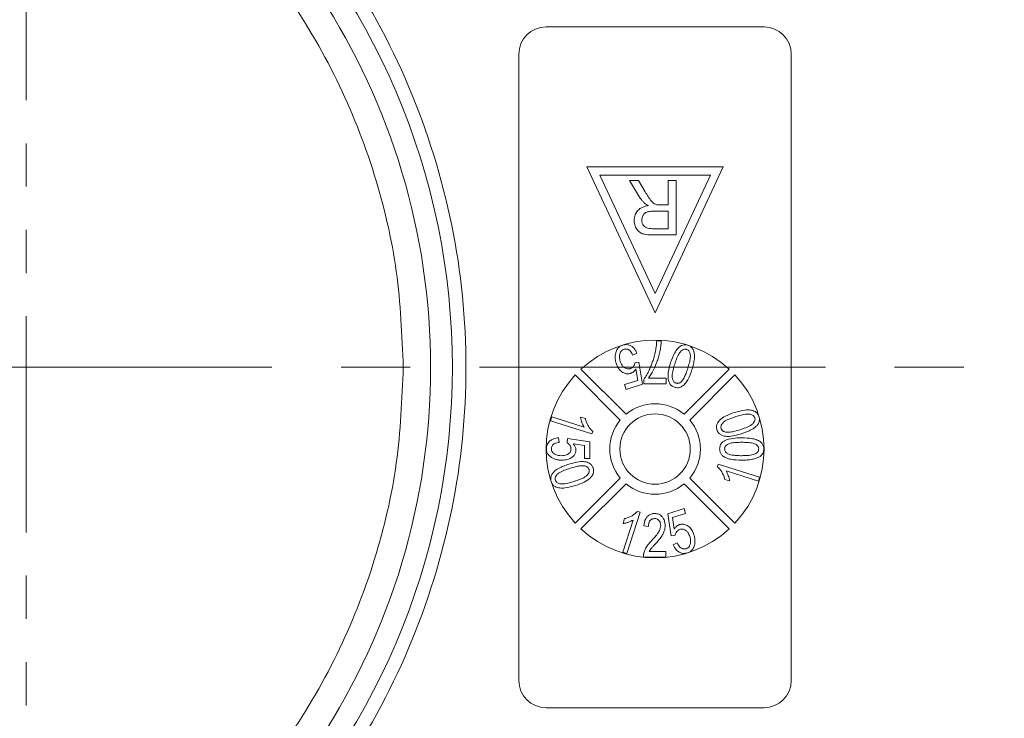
# Model space of a CAD drawing. Header units: millimetres. Extents: x 8853 to 11418, y 45 to 1005.
# Tile 195 of 256: x 10963 to 10999, y 439 to 465. Entities that reach past the tile are written whole.
import ezdxf

# ---------------------------------------------------------------- set-up
doc = ezdxf.new("R2010")
doc.units = ezdxf.units.MM
doc.linetypes.add('CENTERX2', pattern=[20.32, 12.7, -2.54, 2.54, -2.54])
doc.linetypes.add('PHANTOM2', pattern=[31.75, 15.875, -3.175, 3.175, -3.175, 3.175, -3.175])
doc.styles.get("Standard").update_dxf_attribs({"font": '仿宋_GB2312_0.TTF', "width": 0.8})
doc.dimstyles.new('ISO-35.1', dxfattribs={"dimtxt": 9, "dimasz": 7.5, "dimexe": 5, "dimexo": 0.625, "dimgap": 2.5, "dimtad": 1, "dimdsep": 46, "dimtxsty": 'Standard', "dimcen": 2.5, "dimadec": 0, "dimazin": 0, "dimtfac": 1, "dimtmove": 0, "dimatfit": 3, "dimfxl": 0, "dimarcsym": 0})

# ---------------------------------------------------------------- blocks, each defined once
blk = doc.blocks.new('*D72')
at = {"color": 0, "lineweight": -2, "transparency": 16777216}
for p, q in [((10888.187, 618.228), (11340.17, 618.228)), ((11335.17, 610.728), (11335.17, 434.54)), ((11229.398, 427.04), (11340.17, 427.04))]:
    blk.add_line(p, q, dxfattribs=at)
at = {"color": 0, "lineweight": 9, "transparency": 16777216}
for points in [[(11333.92, 610.728), (11336.42, 610.728), (11335.17, 618.228)], [(11333.92, 434.54), (11336.42, 434.54), (11335.17, 427.04)]]:
    blk.add_solid(points, dxfattribs=at)
at = {"layer": 'Defpoints', "color": 0, "lineweight": 9, "transparency": 16777216}
for p in [(10887.562, 618.228), (11228.773, 427.04), (11335.17, 427.04)]:
    blk.add_point(p, dxfattribs=at)
at = {"color": 0, "lineweight": 9, "transparency": 16777216, "insert": (11328.17, 522.634), "char_height": 9, "attachment_point": 5, "rotation": 90}
blk.add_mtext('2R+50', dxfattribs=at)

msp = doc.modelspace()

# ---------------------------------------------------------------- linework, layer by layer
at = {"color": 3, "linetype": 'PHANTOM2', "lineweight": 9, "ltscale": 0.5}
msp.add_line((10963.376, 485.664), (10963.374, 419.121), dxfattribs=at)
at = {"color": 7, "linetype": 'Continuous', "lineweight": 15}
for p, q in [((10982.463, 464.54), (10990.463, 464.54)), ((10981.463, 440.54), (10981.463, 463.54)), ((10991.463, 463.54), (10991.463, 440.54)), ((10983.963, 459.401), (10986.463, 454.04)), ((10988.963, 459.401), (10983.963, 459.401)), ((10986.463, 454.04), (10988.963, 459.401)), ((10984.434, 459.101), (10988.492, 459.101)), ((10986.463, 454.75), (10984.434, 459.101)), ((10988.492, 459.101), (10986.463, 454.75)), ((10985.858, 458.349), (10985.53, 458.901)), ((10985.53, 458.901), (10985.853, 458.901)), ((10985.853, 458.901), (10986.103, 458.479)), ((10986.95, 458.901), (10986.95, 458.004)), ((10987.232, 458.901), (10986.95, 458.901)), ((10987.232, 458.901), (10987.232, 456.901)), ((10986.661, 458.004), (10986.95, 458.004)), ((10986.415, 457.773), (10986.95, 457.773)), ((10986.95, 457.773), (10986.95, 457.132)), ((10986.95, 457.132), (10986.354, 457.132)), ((10987.232, 456.901), (10986.365, 456.901)), ((10986.524, 453.01), (10986.688, 453.01)), ((10985.797, 452.556), (10985.647, 452.491)), ((10985.725, 452.208), (10985.871, 452.229)), ((10985.871, 452.229), (10985.999, 451.416)), ((10983.743, 451.973), (10985.398, 450.318)), ((10985.825, 451.556), (10985.762, 451.983)), ((10987.528, 450.318), (10989.184, 451.973)), ((10985.186, 450.105), (10983.531, 451.761)), ((10985.344, 451.404), (10985.825, 451.556)), ((10986.052, 451.43), (10986.052, 451.596)), ((10986.216, 451.636), (10986.873, 451.636)), ((10986.873, 451.636), (10986.873, 451.43)), ((10989.396, 451.761), (10987.741, 450.105)), ((10985.401, 451.227), (10985.344, 451.404)), ((10985.999, 451.416), (10985.401, 451.227)), ((10986.873, 451.43), (10986.052, 451.43)), ((10982.626, 450.073), (10982.673, 450.22)), ((10984.145, 449.594), (10982.626, 450.073)), ((10982.673, 450.22), (10983.856, 449.847)), ((10983.905, 450.157), (10983.725, 450.214)), ((10984.145, 449.594), (10984.174, 449.689)), ((10982.924, 449.45), (10982.945, 449.285)), ((10983.232, 449.265), (10983.252, 449.429)), ((10983.252, 449.429), (10984.073, 449.306)), ((10984.073, 449.306), (10984.073, 448.691)), ((10983.868, 449.17), (10983.453, 449.23)), ((10983.868, 448.691), (10983.868, 449.17)), ((10984.073, 448.691), (10983.868, 448.691)), ((10988.782, 448.487), (10988.752, 448.391)), ((10988.782, 448.487), (10990.3, 448.008)), ((10990.254, 447.86), (10989.071, 448.233)), ((10983.531, 446.32), (10985.186, 447.975)), ((10987.741, 447.975), (10989.396, 446.32)), ((10989.021, 447.923), (10989.201, 447.867)), ((10990.3, 448.008), (10990.254, 447.86)), ((10985.398, 447.763), (10983.743, 446.108)), ((10989.184, 446.108), (10987.528, 447.763)), ((10985.91, 446.722), (10985.814, 446.751)), ((10986.927, 446.664), (10987.526, 446.853)), ((10987.526, 446.853), (10987.582, 446.676)), ((10985.283, 445.25), (10985.656, 446.433)), ((10985.346, 446.482), (10985.29, 446.302)), ((10985.91, 446.722), (10985.431, 445.203)), ((10987.056, 445.851), (10986.927, 446.664)), ((10987.582, 446.676), (10987.101, 446.525)), ((10987.101, 446.525), (10987.165, 446.098)), ((10986.218, 446.199), (10986.054, 446.219)), ((10987.201, 445.872), (10987.056, 445.851)), ((10987.13, 445.524), (10987.28, 445.589)), ((10985.431, 445.203), (10985.283, 445.25)), ((10986.854, 445.07), (10986.033, 445.07)), ((10986.248, 445.276), (10986.854, 445.276)), ((10986.854, 445.276), (10986.854, 445.07)), ((10990.463, 439.54), (10982.463, 439.54))]:
    msp.add_line(p, q, dxfattribs=at)
at = {"color": 1, "linetype": 'CENTERX2', "lineweight": 13}
msp.add_line((10715.855, 452.04), (11241.313, 452.04), dxfattribs=at)
at = {"color": 7, "linetype": 'Continuous', "lineweight": 15}
msp.add_circle((10986.463, 449.04), 1.292, dxfattribs=at)
for centre, radius, start, end in [((10953.222, 452.04), 25, 293.9595, 66.0368), ((10953.222, 452.04), 25.8, 313.8426, 46.1574), ((10982.463, 463.54), 1, 90, 180), ((10990.463, 463.54), 1, 0, 90), ((10986.463, 449.04), 4, 47.1491, 132.8509), ((10986.463, 449.04), 4, 137.1491, 222.8509), ((10986.463, 449.04), 4, 317.1491, 42.8509), ((10986.463, 449.04), 1.663, 50.1744, 129.8256), ((10986.463, 449.04), 1.663, 140.1744, 219.8256), ((10986.463, 449.04), 1.663, 320.1744, 39.8256), ((10986.463, 449.04), 1.663, 230.1744, 309.8256), ((10986.463, 449.04), 4, 227.1491, 312.8509), ((10982.463, 440.54), 1, 180, 270), ((10990.463, 440.54), 1, 270, 0)]:
    msp.add_arc(centre, radius, start, end, dxfattribs=at)
for points, knots in [([(10963.376, 473.766), (10963.773, 473.586), (10965.263, 472.874), (10967.709, 471.286), (10970.519, 468.823), (10972.933, 465.905), (10974.863, 462.647), (10976.232, 459.169), (10977.07, 455.608), (10977.172, 453.216), (10977.222, 452.04)], [0.0753356, 0.0753356, 0.0753356, 0.0753356, 0.1198431, 0.2439998, 0.3712085, 0.5, 0.6287915, 0.7560002, 0.8801569, 1, 1, 1, 1]), ([(10971.44, 471.009), (10972.63, 469.726), (10975.035, 467.133), (10977.576, 462.412), (10979.172, 457.321), (10979.696, 452.04), (10979.172, 446.759), (10977.576, 441.669), (10975.035, 436.948), (10972.63, 434.355), (10971.44, 433.071)], [0, 0, 0, 0, 0.123724, 0.25, 0.376276, 0.5, 0.623724, 0.75, 0.876276, 1, 1, 1, 1]), ([(10986.069, 458.077), (10986.057, 458.089), (10986.033, 458.112), (10985.999, 458.149), (10985.967, 458.187), (10985.932, 458.233), (10985.896, 458.287), (10985.871, 458.329), (10985.858, 458.349)], [0, 0, 0, 0, 0.144665, 0.289487, 0.4342, 0.579222, 0.789354, 1, 1, 1, 1]), ([(10986.103, 458.479), (10986.137, 458.422), (10986.209, 458.306), (10986.31, 458.153), (10986.419, 458.048), (10986.493, 458.023), (10986.522, 458.013)], [0, 0, 0, 0, 0.311481, 0.638477, 0.856708, 1, 1, 1, 1]), ([(10985.694, 457.441), (10985.7, 457.509), (10985.711, 457.633), (10985.807, 457.79), (10985.954, 457.91), (10986.105, 457.959), (10986.202, 457.975), (10986.224, 457.978)], [0, 0, 0, 0, 0.243042, 0.443531, 0.644482, 0.917379, 1, 1, 1, 1]), ([(10986.224, 457.978), (10986.211, 457.985), (10986.183, 457.999), (10986.143, 458.022), (10986.104, 458.047), (10986.081, 458.067), (10986.069, 458.077)], [0, 0, 0, 0, 0.250484, 0.501049, 0.749483, 1, 1, 1, 1]), ([(10986.522, 458.013), (10986.528, 458.012), (10986.54, 458.01), (10986.557, 458.008), (10986.574, 458.007), (10986.598, 458.005), (10986.627, 458.004), (10986.65, 458.004), (10986.661, 458.004)], [0, 0, 0, 0, 0.125153, 0.250477, 0.375646, 0.500866, 0.750267, 1, 1, 1, 1]), ([(10985.976, 457.447), (10985.981, 457.491), (10985.989, 457.568), (10986.047, 457.666), (10986.13, 457.733), (10986.258, 457.769), (10986.355, 457.772), (10986.415, 457.773)], [0, 0, 0, 0, 0.210178, 0.371226, 0.533565, 0.714898, 1, 1, 1, 1]), ([(10986.365, 456.901), (10986.253, 456.903), (10986.091, 456.906), (10985.892, 456.992), (10985.779, 457.116), (10985.706, 457.271), (10985.698, 457.387), (10985.694, 457.441)], [0, 0, 0, 0, 0.336384, 0.490534, 0.645438, 0.837553, 1, 1, 1, 1]), ([(10986.354, 457.132), (10986.285, 457.136), (10986.185, 457.141), (10986.07, 457.21), (10986.01, 457.287), (10985.979, 457.369), (10985.977, 457.424), (10985.976, 457.447)], [0, 0, 0, 0, 0.363897, 0.534205, 0.704468, 0.879693, 1, 1, 1, 1]), ([(10985.277, 452.856), (10985.328, 452.867), (10985.418, 452.887), (10985.547, 452.85), (10985.653, 452.781), (10985.74, 452.68), (10985.778, 452.597), (10985.797, 452.556)], [0, 0, 0, 0, 0.231033, 0.410099, 0.588276, 0.79967, 1, 1, 1, 1]), ([(10986.688, 453.01), (10986.684, 452.943), (10986.676, 452.809), (10986.639, 452.611), (10986.591, 452.416), (10986.515, 452.184), (10986.4, 451.916), (10986.278, 451.73), (10986.216, 451.636)], [0, 0, 0, 0, 0.136074, 0.273442, 0.409391, 0.546051, 0.771031, 1, 1, 1, 1]), ([(10986.465, 452.575), (10986.473, 452.611), (10986.488, 452.682), (10986.505, 452.791), (10986.517, 452.9), (10986.522, 452.973), (10986.524, 453.01)], [0, 0, 0, 0, 0.2489441, 0.4983189, 0.7489671, 1, 1, 1, 1]), ([(10985.035, 452.188), (10985.03, 452.204), (10985.021, 452.236), (10985.01, 452.285), (10985.002, 452.334), (10984.996, 452.399), (10984.998, 452.48), (10985.012, 452.542), (10985.018, 452.573)], [0, 0, 0, 0, 0.127963, 0.256223, 0.384243, 0.512773, 0.753539, 1, 1, 1, 1]), ([(10985.018, 452.573), (10985.026, 452.598), (10985.041, 452.647), (10985.075, 452.71), (10985.117, 452.762), (10985.163, 452.801), (10985.216, 452.835), (10985.256, 452.849), (10985.277, 452.856)], [0, 0, 0, 0, 0.191156, 0.386745, 0.532242, 0.682074, 0.838678, 1, 1, 1, 1]), ([(10985.325, 452.704), (10985.296, 452.691), (10985.243, 452.666), (10985.187, 452.586), (10985.153, 452.477), (10985.157, 452.359), (10985.179, 452.283), (10985.187, 452.254)], [0, 0, 0, 0, 0.177382, 0.334007, 0.546686, 0.828047, 1, 1, 1, 1]), ([(10985.647, 452.491), (10985.618, 452.546), (10985.577, 452.624), (10985.485, 452.693), (10985.41, 452.718), (10985.355, 452.711), (10985.328, 452.704), (10985.325, 452.704)], [0, 0, 0, 0, 0.432044, 0.616827, 0.802741, 0.978102, 1, 1, 1, 1]), ([(10986.052, 451.596), (10986.089, 451.652), (10986.163, 451.764), (10986.246, 451.935), (10986.318, 452.097), (10986.376, 452.253), (10986.426, 452.412), (10986.452, 452.521), (10986.465, 452.575)], [0, 0, 0, 0, 0.187474, 0.376649, 0.531429, 0.686592, 0.843059, 1, 1, 1, 1]), ([(10987.032, 452.204), (10987.075, 452.331), (10987.139, 452.516), (10987.282, 452.729), (10987.403, 452.833), (10987.529, 452.872), (10987.611, 452.867), (10987.656, 452.855), (10987.668, 452.851)], [0, 0, 0, 0, 0.39843, 0.578555, 0.76032, 0.861216, 0.962169, 1, 1, 1, 1]), ([(10987.184, 452.156), (10987.205, 452.219), (10987.247, 452.346), (10987.318, 452.51), (10987.399, 452.628), (10987.477, 452.684), (10987.544, 452.708), (10987.591, 452.706), (10987.615, 452.7), (10987.62, 452.699)], [0, 0, 0, 0, 0.26335, 0.527085, 0.70469, 0.820189, 0.900798, 0.982045, 1, 1, 1, 1]), ([(10987.62, 452.699), (10987.639, 452.69), (10987.678, 452.673), (10987.725, 452.614), (10987.758, 452.523), (10987.761, 452.379), (10987.724, 452.202), (10987.685, 452.07), (10987.665, 452.004)], [0, 0, 0, 0, 0.0820242, 0.1644637, 0.2906291, 0.4572607, 0.7266127, 1, 1, 1, 1]), ([(10987.668, 452.851), (10987.688, 452.844), (10987.728, 452.83), (10987.781, 452.794), (10987.826, 452.749), (10987.857, 452.701), (10987.879, 452.654), (10987.888, 452.624), (10987.892, 452.608)], [0, 0, 0, 0, 0.18305, 0.371765, 0.546827, 0.72894, 0.863493, 1, 1, 1, 1]), ([(10987.892, 452.608), (10987.9, 452.567), (10987.915, 452.483), (10987.908, 452.363), (10987.893, 452.253), (10987.872, 452.153), (10987.847, 452.054), (10987.827, 451.989), (10987.817, 451.956)], [0, 0, 0, 0, 0.189976, 0.385585, 0.537948, 0.690959, 0.845359, 1, 1, 1, 1]), ([(10985.564, 451.816), (10985.522, 451.808), (10985.438, 451.79), (10985.302, 451.833), (10985.179, 451.921), (10985.086, 452.048), (10985.051, 452.144), (10985.035, 452.188)], [0, 0, 0, 0, 0.177529, 0.354598, 0.576747, 0.802574, 1, 1, 1, 1]), ([(10985.187, 452.254), (10985.212, 452.19), (10985.25, 452.097), (10985.351, 452.011), (10985.436, 451.977), (10985.506, 451.98), (10985.542, 451.99), (10985.552, 451.993)], [0, 0, 0, 0, 0.404133, 0.590474, 0.778216, 0.938326, 1, 1, 1, 1]), ([(10985.552, 451.993), (10985.567, 451.998), (10985.599, 452.011), (10985.639, 452.04), (10985.67, 452.075), (10985.695, 452.114), (10985.715, 452.159), (10985.722, 452.192), (10985.725, 452.208)], [0, 0, 0, 0, 0.172016, 0.35027, 0.50136, 0.657066, 0.825975, 1, 1, 1, 1]), ([(10987.181, 451.307), (10987.14, 451.325), (10987.061, 451.358), (10986.981, 451.467), (10986.933, 451.638), (10986.941, 451.894), (10986.999, 452.092), (10987.032, 452.204)], [0, 0, 0, 0, 0.130102, 0.251339, 0.3866, 0.653267, 1, 1, 1, 1]), ([(10987.231, 451.46), (10987.212, 451.469), (10987.173, 451.486), (10987.126, 451.543), (10987.095, 451.626), (10987.086, 451.766), (10987.121, 451.945), (10987.163, 452.085), (10987.184, 452.156)], [0, 0, 0, 0, 0.081501, 0.16341, 0.28555, 0.424413, 0.709181, 1, 1, 1, 1]), ([(10977.222, 452.04), (10977.172, 450.865), (10977.07, 448.472), (10976.232, 444.911), (10974.863, 441.433), (10972.933, 438.175), (10970.519, 435.258), (10967.709, 432.794), (10965.263, 431.206), (10963.772, 430.494), (10963.374, 430.314)], [0, 0, 0, 0, 0.1198431, 0.2439998, 0.3712085, 0.5, 0.6287915, 0.7560002, 0.8801569, 0.9247174, 0.9247174, 0.9247174, 0.9247174]), ([(10985.762, 451.983), (10985.754, 451.971), (10985.74, 451.948), (10985.71, 451.91), (10985.67, 451.871), (10985.627, 451.842), (10985.591, 451.826), (10985.573, 451.819), (10985.564, 451.816)], [0, 0, 0, 0, 0.155778, 0.312452, 0.546133, 0.787059, 0.893146, 1, 1, 1, 1]), ([(10987.817, 451.956), (10987.774, 451.829), (10987.711, 451.643), (10987.567, 451.43), (10987.445, 451.326), (10987.321, 451.287), (10987.239, 451.291), (10987.194, 451.303), (10987.181, 451.307)], [0, 0, 0, 0, 0.397793, 0.578801, 0.761678, 0.860551, 0.959511, 1, 1, 1, 1]), ([(10987.665, 452.004), (10987.655, 451.972), (10987.634, 451.909), (10987.601, 451.82), (10987.567, 451.736), (10987.53, 451.659), (10987.487, 451.583), (10987.448, 451.54), (10987.428, 451.517)], [0, 0, 0, 0, 0.183296, 0.366739, 0.522449, 0.67858, 0.837782, 1, 1, 1, 1]), ([(10987.428, 451.517), (10987.415, 451.506), (10987.389, 451.484), (10987.351, 451.464), (10987.316, 451.454), (10987.288, 451.451), (10987.259, 451.453), (10987.24, 451.458), (10987.231, 451.46)], [0, 0, 0, 0, 0.233486, 0.474398, 0.601204, 0.732029, 0.864197, 1, 1, 1, 1]), ([(10988.733, 449.745), (10988.724, 449.788), (10988.706, 449.87), (10988.748, 449.998), (10988.857, 450.135), (10989.072, 450.277), (10989.269, 450.344), (10989.382, 450.382)], [0, 0, 0, 0, 0.126146, 0.248685, 0.381789, 0.644448, 1, 1, 1, 1]), ([(10989.382, 450.382), (10989.511, 450.419), (10989.7, 450.474), (10989.958, 450.478), (10990.114, 450.438), (10990.216, 450.356), (10990.258, 450.287), (10990.273, 450.244), (10990.277, 450.232)], [0, 0, 0, 0, 0.398487, 0.580423, 0.764447, 0.863754, 0.963105, 1, 1, 1, 1]), ([(10983.725, 450.214), (10983.728, 450.197), (10983.733, 450.164), (10983.745, 450.116), (10983.759, 450.067), (10983.779, 450.006), (10983.808, 449.93), (10983.84, 449.875), (10983.856, 449.847)], [0, 0, 0, 0, 0.127794, 0.25608, 0.383876, 0.511854, 0.754509, 1, 1, 1, 1]), ([(10984.174, 449.689), (10984.144, 449.717), (10984.083, 449.775), (10984.013, 449.882), (10983.953, 449.998), (10983.921, 450.092), (10983.908, 450.146), (10983.905, 450.157)], [0, 0, 0, 0, 0.2257979, 0.4583838, 0.6958093, 0.9380619, 1, 1, 1, 1]), ([(10988.888, 449.792), (10988.883, 449.813), (10988.875, 449.854), (10988.895, 449.926), (10988.948, 450.004), (10989.062, 450.091), (10989.23, 450.163), (10989.363, 450.207), (10989.43, 450.23)], [0, 0, 0, 0, 0.0814958, 0.163467, 0.2846171, 0.4470253, 0.7211404, 1, 1, 1, 1]), ([(10989.43, 450.23), (10989.494, 450.249), (10989.622, 450.287), (10989.796, 450.323), (10989.94, 450.324), (10990.031, 450.293), (10990.09, 450.251), (10990.115, 450.211), (10990.123, 450.188), (10990.125, 450.184)], [0, 0, 0, 0, 0.26321, 0.526906, 0.702895, 0.82215, 0.902396, 0.983377, 1, 1, 1, 1]), ([(10990.125, 450.184), (10990.129, 450.164), (10990.137, 450.122), (10990.115, 450.05), (10990.065, 449.978), (10989.956, 449.891), (10989.789, 449.818), (10989.651, 449.772), (10989.582, 449.748)], [0, 0, 0, 0, 0.082176, 0.164779, 0.286551, 0.426628, 0.71036, 1, 1, 1, 1]), ([(10990.277, 450.232), (10990.283, 450.211), (10990.295, 450.168), (10990.295, 450.102), (10990.283, 450.039), (10990.261, 449.987), (10990.234, 449.944), (10990.216, 449.921), (10990.207, 449.909)], [0, 0, 0, 0, 0.190309, 0.38662, 0.562308, 0.745207, 0.871859, 1, 1, 1, 1]), ([(10989.63, 449.596), (10989.5, 449.559), (10989.312, 449.505), (10989.054, 449.5), (10988.897, 449.541), (10988.794, 449.622), (10988.752, 449.691), (10988.737, 449.734), (10988.733, 449.745)], [0, 0, 0, 0, 0.397993, 0.580197, 0.764282, 0.864607, 0.964958, 1, 1, 1, 1]), ([(10989.047, 449.664), (10989.031, 449.668), (10988.998, 449.676), (10988.958, 449.696), (10988.93, 449.72), (10988.912, 449.742), (10988.897, 449.766), (10988.891, 449.783), (10988.888, 449.792)], [0, 0, 0, 0, 0.234136, 0.47621, 0.606476, 0.74032, 0.868467, 1, 1, 1, 1]), ([(10989.582, 449.748), (10989.55, 449.739), (10989.486, 449.719), (10989.394, 449.695), (10989.306, 449.675), (10989.222, 449.662), (10989.135, 449.653), (10989.077, 449.66), (10989.047, 449.664)], [0, 0, 0, 0, 0.183286, 0.366712, 0.522381, 0.678491, 0.837651, 1, 1, 1, 1]), ([(10990.207, 449.909), (10990.177, 449.879), (10990.116, 449.818), (10990.013, 449.754), (10989.914, 449.704), (10989.822, 449.664), (10989.727, 449.628), (10989.662, 449.607), (10989.63, 449.596)], [0, 0, 0, 0, 0.192003, 0.389705, 0.541013, 0.692984, 0.846361, 1, 1, 1, 1]), ([(10982.473, 449.052), (10982.478, 449.102), (10982.487, 449.198), (10982.575, 449.319), (10982.707, 449.409), (10982.833, 449.441), (10982.91, 449.448), (10982.924, 449.45)], [0, 0, 0, 0, 0.222912, 0.429114, 0.647214, 0.937531, 1, 1, 1, 1]), ([(10982.945, 449.285), (10982.889, 449.276), (10982.809, 449.262), (10982.72, 449.207), (10982.678, 449.154), (10982.66, 449.1), (10982.658, 449.065), (10982.658, 449.051)], [0, 0, 0, 0, 0.406374, 0.592589, 0.744614, 0.896945, 1, 1, 1, 1]), ([(10983.376, 449.048), (10983.375, 449.063), (10983.374, 449.095), (10983.362, 449.137), (10983.343, 449.172), (10983.317, 449.205), (10983.28, 449.237), (10983.248, 449.256), (10983.232, 449.265)], [0, 0, 0, 0, 0.169274, 0.343337, 0.470122, 0.601323, 0.797642, 1, 1, 1, 1]), ([(10988.833, 449.041), (10988.838, 449.086), (10988.847, 449.174), (10988.919, 449.281), (10989.074, 449.384), (10989.323, 449.444), (10989.536, 449.449), (10989.644, 449.451)], [0, 0, 0, 0, 0.132467, 0.259515, 0.367846, 0.679603, 1, 1, 1, 1]), ([(10989.017, 449.039), (10989.019, 449.061), (10989.023, 449.103), (10989.062, 449.164), (10989.13, 449.218), (10989.257, 449.265), (10989.433, 449.284), (10989.573, 449.286), (10989.643, 449.287)], [0, 0, 0, 0, 0.085224, 0.171206, 0.283222, 0.43306, 0.713823, 1, 1, 1, 1]), ([(10989.643, 449.287), (10989.71, 449.286), (10989.85, 449.284), (10990.023, 449.267), (10990.154, 449.22), (10990.221, 449.166), (10990.262, 449.103), (10990.266, 449.062), (10990.269, 449.041)], [0, 0, 0, 0, 0.271738, 0.571643, 0.702765, 0.834611, 0.913732, 1, 1, 1, 1]), ([(10989.644, 449.451), (10989.778, 449.448), (10989.972, 449.443), (10990.217, 449.375), (10990.354, 449.295), (10990.429, 449.188), (10990.452, 449.106), (10990.453, 449.056), (10990.453, 449.041)], [0, 0, 0, 0, 0.397293, 0.573404, 0.751661, 0.853128, 0.954558, 1, 1, 1, 1]), ([(10982.667, 448.727), (10982.646, 448.741), (10982.603, 448.77), (10982.553, 448.821), (10982.515, 448.875), (10982.491, 448.929), (10982.475, 448.989), (10982.474, 449.031), (10982.473, 449.052)], [0, 0, 0, 0, 0.193249, 0.390898, 0.535588, 0.684711, 0.839955, 1, 1, 1, 1]), ([(10982.658, 449.051), (10982.661, 449.019), (10982.666, 448.963), (10982.714, 448.892), (10982.793, 448.835), (10982.903, 448.798), (10982.989, 448.795), (10983.03, 448.793)], [0, 0, 0, 0, 0.188744, 0.324822, 0.492508, 0.758011, 1, 1, 1, 1]), ([(10983.03, 448.793), (10983.093, 448.797), (10983.182, 448.802), (10983.287, 448.854), (10983.343, 448.908), (10983.372, 448.978), (10983.374, 449.024), (10983.376, 449.048)], [0, 0, 0, 0, 0.383963, 0.547613, 0.713022, 0.855096, 1, 1, 1, 1]), ([(10983.56, 449.003), (10983.557, 448.969), (10983.551, 448.897), (10983.487, 448.793), (10983.382, 448.707), (10983.229, 448.64), (10983.111, 448.633), (10983.042, 448.629)], [0, 0, 0, 0, 0.142548, 0.302942, 0.503054, 0.708879, 1, 1, 1, 1]), ([(10983.453, 449.23), (10983.463, 449.221), (10983.481, 449.201), (10983.508, 449.165), (10983.534, 449.122), (10983.551, 449.077), (10983.559, 449.037), (10983.56, 449.014), (10983.56, 449.003)], [0, 0, 0, 0, 0.155622, 0.312048, 0.522865, 0.739991, 0.868899, 1, 1, 1, 1]), ([(10989.644, 448.631), (10989.509, 448.634), (10989.314, 448.639), (10989.078, 448.705), (10988.949, 448.778), (10988.87, 448.87), (10988.837, 448.96), (10988.834, 449.018), (10988.833, 449.041)], [0, 0, 0, 0, 0.396817, 0.575976, 0.724424, 0.827652, 0.931402, 1, 1, 1, 1]), ([(10989.127, 448.868), (10989.1, 448.888), (10989.058, 448.918), (10989.024, 448.98), (10989.018, 449.018), (10989.018, 449.037), (10989.017, 449.039)], [0, 0, 0, 0, 0.472419, 0.721549, 0.970751, 1, 1, 1, 1]), ([(10990.269, 449.041), (10990.267, 449.02), (10990.263, 448.979), (10990.222, 448.918), (10990.156, 448.864), (10990.03, 448.817), (10989.856, 448.799), (10989.714, 448.796), (10989.643, 448.795)], [0, 0, 0, 0, 0.0834403, 0.1674573, 0.2901796, 0.424177, 0.7091941, 1, 1, 1, 1]), ([(10990.453, 449.041), (10990.452, 449.018), (10990.45, 448.971), (10990.431, 448.909), (10990.403, 448.856), (10990.371, 448.816), (10990.336, 448.782), (10990.312, 448.764), (10990.299, 448.755)], [0, 0, 0, 0, 0.203225, 0.41287, 0.56979, 0.731801, 0.864927, 1, 1, 1, 1]), ([(10983.042, 448.629), (10983.026, 448.629), (10982.992, 448.63), (10982.942, 448.634), (10982.893, 448.641), (10982.829, 448.655), (10982.752, 448.68), (10982.696, 448.711), (10982.667, 448.727)], [0, 0, 0, 0, 0.127378, 0.254999, 0.382438, 0.510406, 0.752427, 1, 1, 1, 1]), ([(10983.297, 448.484), (10983.426, 448.522), (10983.615, 448.577), (10983.875, 448.58), (10984.033, 448.539), (10984.135, 448.455), (10984.175, 448.387), (10984.19, 448.345), (10984.193, 448.335)], [0, 0, 0, 0, 0.397933, 0.582332, 0.768605, 0.868643, 0.968479, 1, 1, 1, 1]), ([(10989.643, 448.795), (10989.61, 448.795), (10989.543, 448.796), (10989.45, 448.8), (10989.363, 448.808), (10989.284, 448.819), (10989.203, 448.835), (10989.153, 448.857), (10989.127, 448.868)], [0, 0, 0, 0, 0.190496, 0.381118, 0.533543, 0.686347, 0.8418, 1, 1, 1, 1]), ([(10990.299, 448.755), (10990.258, 448.735), (10990.175, 448.693), (10990.052, 448.664), (10989.941, 448.647), (10989.842, 448.637), (10989.743, 448.632), (10989.677, 448.631), (10989.644, 448.631)], [0, 0, 0, 0, 0.203404, 0.412578, 0.558423, 0.704766, 0.852269, 1, 1, 1, 1]), ([(10982.72, 448.171), (10982.749, 448.201), (10982.809, 448.262), (10982.911, 448.325), (10983.01, 448.375), (10983.103, 448.416), (10983.199, 448.452), (10983.264, 448.473), (10983.297, 448.484)], [0, 0, 0, 0, 0.18979, 0.385218, 0.537634, 0.690722, 0.845228, 1, 1, 1, 1]), ([(10982.802, 447.896), (10982.798, 447.916), (10982.789, 447.955), (10982.808, 448.024), (10982.857, 448.1), (10982.969, 448.188), (10983.138, 448.263), (10983.275, 448.309), (10983.345, 448.332)], [0, 0, 0, 0, 0.078202, 0.156814, 0.274428, 0.428483, 0.711398, 1, 1, 1, 1]), ([(10983.345, 448.332), (10983.376, 448.342), (10983.44, 448.361), (10983.532, 448.386), (10983.62, 448.405), (10983.705, 448.418), (10983.791, 448.427), (10983.85, 448.42), (10983.879, 448.417)], [0, 0, 0, 0, 0.183286, 0.366712, 0.522381, 0.678491, 0.837651, 1, 1, 1, 1]), ([(10984.039, 448.288), (10984.043, 448.268), (10984.051, 448.227), (10984.031, 448.156), (10983.98, 448.079), (10983.867, 447.991), (10983.699, 447.918), (10983.564, 447.873), (10983.496, 447.851)], [0, 0, 0, 0, 0.081148, 0.162775, 0.281887, 0.440431, 0.71766, 1, 1, 1, 1]), ([(10984.193, 448.335), (10984.202, 448.292), (10984.22, 448.207), (10984.176, 448.078), (10984.062, 447.94), (10983.848, 447.801), (10983.653, 447.735), (10983.544, 447.699)], [0, 0, 0, 0, 0.129663, 0.25238, 0.389931, 0.65822, 1, 1, 1, 1]), ([(10983.879, 448.417), (10983.907, 448.409), (10983.953, 448.396), (10984.007, 448.353), (10984.029, 448.314), (10984.037, 448.292), (10984.039, 448.288)], [0, 0, 0, 0, 0.393428, 0.66797, 0.943111, 1, 1, 1, 1]), ([(10988.752, 448.391), (10988.81, 448.33), (10988.927, 448.205), (10988.994, 448.03), (10989.019, 447.935), (10989.021, 447.923)], [0, 0, 0, 0, 0.458957, 0.935465, 1, 1, 1, 1]), ([(10989.201, 447.867), (10989.195, 447.9), (10989.183, 447.965), (10989.145, 448.09), (10989.1, 448.176), (10989.071, 448.233)], [0, 0, 0, 0, 0.256175, 0.51219, 1, 1, 1, 1]), ([(10982.649, 447.848), (10982.643, 447.869), (10982.632, 447.913), (10982.631, 447.978), (10982.643, 448.041), (10982.665, 448.093), (10982.692, 448.137), (10982.71, 448.16), (10982.72, 448.171)], [0, 0, 0, 0, 0.1903088, 0.3866202, 0.5623083, 0.7452068, 0.8718592, 1, 1, 1, 1]), ([(10983.544, 447.699), (10983.415, 447.661), (10983.227, 447.607), (10982.969, 447.602), (10982.813, 447.643), (10982.71, 447.724), (10982.668, 447.793), (10982.653, 447.836), (10982.649, 447.848)], [0, 0, 0, 0, 0.398455, 0.580367, 0.764167, 0.863829, 0.96352, 1, 1, 1, 1]), ([(10983.496, 447.851), (10983.433, 447.831), (10983.305, 447.793), (10983.129, 447.757), (10982.986, 447.757), (10982.894, 447.788), (10982.836, 447.83), (10982.811, 447.869), (10982.803, 447.892), (10982.802, 447.896)], [0, 0, 0, 0, 0.263277, 0.527047, 0.704761, 0.823099, 0.903112, 0.983865, 1, 1, 1, 1]), ([(10985.814, 446.751), (10985.786, 446.721), (10985.728, 446.66), (10985.622, 446.589), (10985.506, 446.53), (10985.412, 446.498), (10985.358, 446.485), (10985.346, 446.482)], [0, 0, 0, 0, 0.226143, 0.459037, 0.694977, 0.935558, 1, 1, 1, 1]), ([(10985.29, 446.302), (10985.306, 446.305), (10985.339, 446.31), (10985.388, 446.322), (10985.436, 446.336), (10985.498, 446.356), (10985.573, 446.385), (10985.628, 446.417), (10985.656, 446.433)], [0, 0, 0, 0, 0.127798, 0.256107, 0.383903, 0.511894, 0.754532, 1, 1, 1, 1]), ([(10986.054, 446.219), (10986.066, 446.308), (10986.084, 446.437), (10986.185, 446.577), (10986.284, 446.645), (10986.379, 446.668), (10986.434, 446.67), (10986.452, 446.67)], [0, 0, 0, 0, 0.392892, 0.572783, 0.753614, 0.921225, 1, 1, 1, 1]), ([(10986.448, 446.486), (10986.419, 446.483), (10986.367, 446.479), (10986.304, 446.438), (10986.259, 446.384), (10986.224, 446.303), (10986.22, 446.238), (10986.218, 446.199)], [0, 0, 0, 0, 0.209928, 0.370242, 0.529862, 0.716294, 1, 1, 1, 1]), ([(10986.669, 446.227), (10986.665, 446.269), (10986.659, 446.337), (10986.609, 446.416), (10986.554, 446.463), (10986.497, 446.483), (10986.461, 446.485), (10986.448, 446.486)], [0, 0, 0, 0, 0.326003, 0.538357, 0.716388, 0.895146, 1, 1, 1, 1]), ([(10986.452, 446.67), (10986.503, 446.666), (10986.591, 446.658), (10986.697, 446.588), (10986.77, 446.497), (10986.824, 446.375), (10986.83, 446.28), (10986.833, 446.229)], [0, 0, 0, 0, 0.2315921, 0.3991134, 0.5659003, 0.765762, 1, 1, 1, 1]), ([(10986.328, 445.666), (10986.374, 445.715), (10986.464, 445.814), (10986.583, 445.962), (10986.659, 446.104), (10986.666, 446.194), (10986.669, 446.227)], [0, 0, 0, 0, 0.2983772, 0.5970962, 0.8531687, 1, 1, 1, 1]), ([(10986.833, 446.229), (10986.832, 446.195), (10986.829, 446.128), (10986.802, 446.017), (10986.75, 445.901), (10986.673, 445.784), (10986.584, 445.676), (10986.522, 445.607), (10986.491, 445.572)], [0, 0, 0, 0, 0.131944, 0.266787, 0.446934, 0.632145, 0.81578, 1, 1, 1, 1]), ([(10987.165, 446.098), (10987.172, 446.11), (10987.187, 446.133), (10987.217, 446.17), (10987.256, 446.209), (10987.298, 446.237), (10987.335, 446.254), (10987.353, 446.261), (10987.362, 446.264)], [0, 0, 0, 0, 0.157952, 0.316856, 0.544695, 0.779396, 0.889257, 1, 1, 1, 1]), ([(10987.375, 446.088), (10987.343, 446.074), (10987.285, 446.047), (10987.229, 445.969), (10987.208, 445.909), (10987.202, 445.876), (10987.201, 445.872)], [0, 0, 0, 0, 0.349762, 0.652672, 0.962091, 1, 1, 1, 1]), ([(10987.362, 446.264), (10987.404, 446.273), (10987.488, 446.29), (10987.623, 446.249), (10987.745, 446.162), (10987.839, 446.035), (10987.874, 445.939), (10987.891, 445.892)], [0, 0, 0, 0, 0.177674, 0.352669, 0.57168, 0.794642, 1, 1, 1, 1]), ([(10987.74, 445.826), (10987.719, 445.88), (10987.687, 445.964), (10987.6, 446.053), (10987.516, 446.097), (10987.435, 446.104), (10987.391, 446.092), (10987.375, 446.088)], [0, 0, 0, 0, 0.338842, 0.53301, 0.728333, 0.898026, 1, 1, 1, 1]), ([(10986.049, 445.211), (10986.055, 445.235), (10986.069, 445.284), (10986.096, 445.351), (10986.128, 445.414), (10986.173, 445.489), (10986.24, 445.573), (10986.299, 445.635), (10986.328, 445.666)], [0, 0, 0, 0, 0.138221, 0.277395, 0.402216, 0.527815, 0.762777, 1, 1, 1, 1]), ([(10987.601, 445.377), (10987.626, 445.387), (10987.674, 445.408), (10987.731, 445.478), (10987.768, 445.579), (10987.773, 445.703), (10987.75, 445.786), (10987.74, 445.826)], [0, 0, 0, 0, 0.150705, 0.302187, 0.50178, 0.762512, 1, 1, 1, 1]), ([(10987.891, 445.892), (10987.896, 445.876), (10987.906, 445.844), (10987.916, 445.795), (10987.924, 445.746), (10987.929, 445.681), (10987.928, 445.601), (10987.915, 445.539), (10987.908, 445.507)], [0, 0, 0, 0, 0.127976, 0.256265, 0.384294, 0.512916, 0.753586, 1, 1, 1, 1]), ([(10986.491, 445.572), (10986.468, 445.548), (10986.433, 445.512), (10986.388, 445.463), (10986.345, 445.416), (10986.294, 445.356), (10986.263, 445.303), (10986.248, 445.276)], [0, 0, 0, 0, 0.259965, 0.389946, 0.519942, 0.758178, 1, 1, 1, 1]), ([(10987.65, 445.224), (10987.599, 445.213), (10987.509, 445.193), (10987.372, 445.232), (10987.26, 445.311), (10987.178, 445.416), (10987.144, 445.492), (10987.13, 445.524)], [0, 0, 0, 0, 0.231218, 0.408045, 0.624904, 0.840008, 1, 1, 1, 1]), ([(10987.28, 445.589), (10987.307, 445.536), (10987.347, 445.458), (10987.439, 445.39), (10987.514, 445.363), (10987.57, 445.369), (10987.598, 445.376), (10987.601, 445.377)], [0, 0, 0, 0, 0.42142, 0.608037, 0.795331, 0.975757, 1, 1, 1, 1]), ([(10987.908, 445.507), (10987.9, 445.483), (10987.885, 445.433), (10987.851, 445.37), (10987.81, 445.319), (10987.764, 445.279), (10987.71, 445.246), (10987.67, 445.231), (10987.65, 445.224)], [0, 0, 0, 0, 0.191156, 0.386745, 0.532242, 0.682074, 0.838678, 1, 1, 1, 1]), ([(10986.033, 445.07), (10986.033, 445.076), (10986.033, 445.088), (10986.033, 445.106), (10986.034, 445.124), (10986.037, 445.147), (10986.041, 445.177), (10986.046, 445.2), (10986.049, 445.211)], [0, 0, 0, 0, 0.125133, 0.250295, 0.375449, 0.500779, 0.749809, 1, 1, 1, 1])]:
    msp.add_open_spline(points, degree=3, knots=knots, dxfattribs=at)

# ---------------------------------------------------------------- dimensions: what is measured, and where the dimension line sits
at = {"color": 5, "lineweight": 9}
dim = msp.add_linear_dim(base=(11335.17, 427.04), p1=(10887.562, 618.228), p2=(11228.773, 427.04), angle=90, text='2R+50', dimstyle='ISO-35.1', dxfattribs=at)
dim.commit()
dim.dimension.update_dxf_attribs({"geometry": '*D72', "text_midpoint": (11328.17, 522.634)})

doc.saveas('drawing.dxf')
